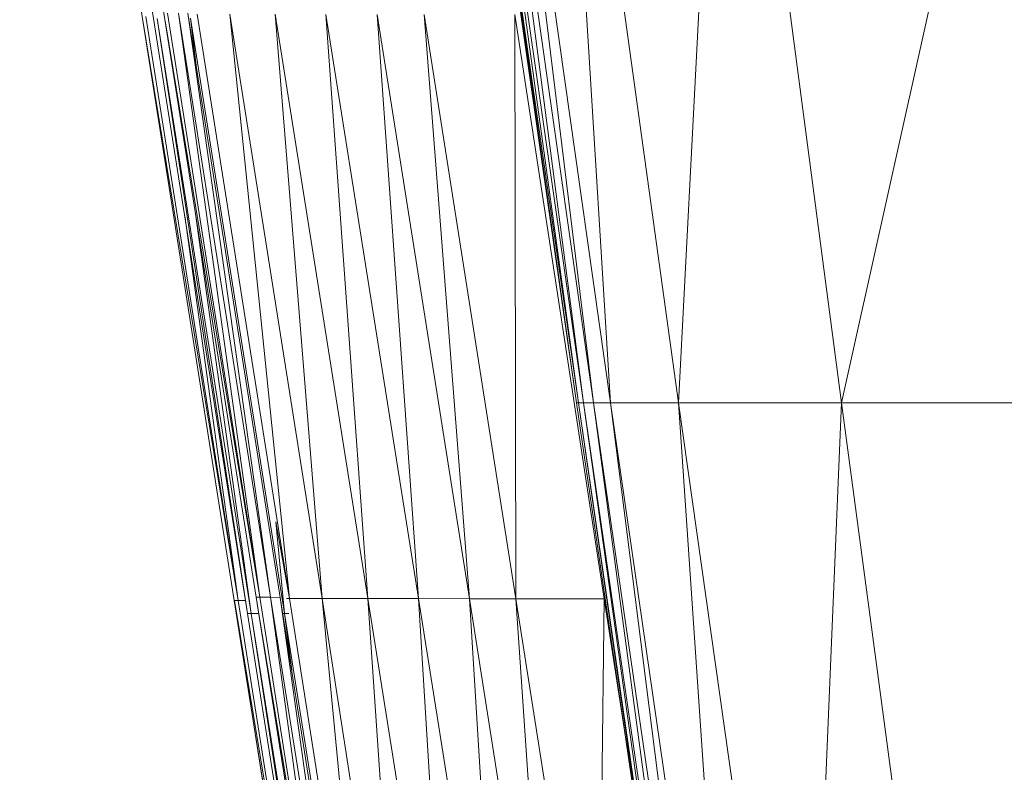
# Model space of a CAD drawing. Extents: x 180 to 9540, y 54 to 2910.
# Tile 13 of 82: x 5954 to 5999, y 938 to 972. Entities that reach past the tile are written whole.
import ezdxf
from ezdxf.xclip import XClip

# ---------------------------------------------------------------- set-up
doc = ezdxf.new("R2010")
doc.units = 0
doc.header["$MEASUREMENT"] = 0
doc.header["$XCLIPFRAME"] = 0
doc.layers.add('820-G Rysunki Obrazki', color=7, linetype='Continuous')

# ---------------------------------------------------------------- blocks, each defined once
blk = doc.blocks.new('Rysunek_2_2', base_point=(4248.051, 809.799))
at = {"color": 150, "linetype": 'Continuous', "lineweight": 13, "ltscale": 0.5}
for p, q in [((5979.661, 954.26), (5973.907, 994.416)), ((5973.907, 994.416), (5979.584, 954.26)), ((5974.147, 994.416), (5979.891, 954.26)), ((5974.147, 994.416), (5979.661, 954.26)), ((5974.626, 994.416), (5980.352, 954.26)), ((5974.626, 994.416), (5979.891, 954.26)), ((5975.425, 994.416), (5981.12, 954.26)), ((5975.425, 994.416), (5980.352, 954.26)), ((5984.188, 954.26), (5978.618, 994.416)), ((5978.618, 994.416), (5981.12, 954.26)), ((5986.279, 994.416), (5984.188, 954.26)), ((5991.551, 954.26), (5986.279, 994.416)), ((5991.551, 954.26), (6000.482, 994.416)), ((5962.252, 957.119), (5959.949, 971.724)), ((5964.288, 945.311), (5959.952, 971.725)), ((5960.122, 971.726), (5964.288, 945.311)), ((5960.937, 971.88), (5963.24, 957.275)), ((5961.096, 971.879), (5965.262, 945.465)), ((5961.586, 971.879), (5965.754, 945.464)), ((5961.586, 971.879), (5965.262, 945.465)), ((5966.187, 945.454), (5962.017, 971.869)), ((5962.017, 971.869), (5965.754, 945.464)), ((5962.43, 971.826), (5966.604, 945.411)), ((5963.907, 971.826), (5968.088, 945.411)), ((5963.907, 971.826), (5966.604, 945.411)), ((5965.964, 971.822), (5968.088, 945.411)), ((5965.964, 971.822), (5970.153, 945.406)), ((5972.442, 945.4), (5968.254, 971.818)), ((5968.254, 971.818), (5970.153, 945.406)), ((5970.565, 971.814), (5974.741, 945.397)), ((5972.442, 945.4), (5970.565, 971.814)), ((5972.687, 971.813), (5976.832, 945.395)), ((5974.741, 945.397), (5972.687, 971.813)), ((5976.791, 971.811), (5976.832, 945.395)), ((5976.791, 971.811), (5980.834, 945.394)), ((5960.636, 971.637), (5964.879, 944.726)), ((5964.711, 944.726), (5960.636, 971.637)), ((5965.262, 945.465), (5960.993, 971.521)), ((5962.391, 969.5), (5962.132, 971.64)), ((5966.383, 944.732), (5962.132, 971.64)), ((5962.35, 962.903), (5964.879, 944.726)), ((5961.875, 962.711), (5964.288, 945.311)), ((5964.71, 944.726), (5962.365, 959.606)), ((5982.504, 934.293), (5979.584, 954.26)), ((5979.584, 954.26), (5979.661, 954.26)), ((5985.457, 914.101), (5979.661, 954.26)), ((5985.531, 914.101), (5979.661, 954.26)), ((5979.661, 954.26), (5979.891, 954.26)), ((5979.891, 954.26), (5980.352, 954.26)), ((5985.531, 914.101), (5979.891, 954.26)), ((5985.752, 914.101), (5979.891, 954.26)), ((5980.352, 954.26), (5981.12, 954.26)), ((5980.352, 954.26), (5986.193, 914.101)), ((5985.752, 914.101), (5980.352, 954.26)), ((5981.12, 954.26), (5984.188, 954.26)), ((5986.193, 914.101), (5981.12, 954.26)), ((5986.93, 914.101), (5981.12, 954.26)), ((5986.93, 914.101), (5984.188, 954.26)), ((5989.872, 914.101), (5984.188, 954.26)), ((5984.188, 954.26), (5991.551, 954.26)), ((5989.872, 914.101), (5991.551, 954.26)), ((6005.203, 954.26), (5991.551, 954.26)), ((5996.931, 914.101), (5991.551, 954.26)), ((5965.985, 948.872), (5966.604, 945.411)), ((5965.985, 948.872), (5966.383, 944.732)), ((5980.858, 945.548), (5980.834, 945.394)), ((5966.176, 932.229), (5964.114, 945.31)), ((5964.117, 945.31), (5964.288, 945.311)), ((5964.117, 945.31), (5968.029, 921.647)), ((5964.618, 945.312), (5964.288, 945.311)), ((5964.288, 945.311), (5968.029, 921.647)), ((5967.164, 932.385), (5965.102, 945.466)), ((5965.262, 945.465), (5965.102, 945.465)), ((5969.002, 921.8), (5965.15, 945.158)), ((5965.754, 945.464), (5965.262, 945.465)), ((5965.262, 945.465), (5969.002, 921.8)), ((5969.002, 921.8), (5965.754, 945.464)), ((5969.524, 921.777), (5965.754, 945.464)), ((5966.187, 945.454), (5965.754, 945.464)), ((5969.524, 921.777), (5966.187, 945.454)), ((5969.931, 921.794), (5966.187, 945.454)), ((5966.475, 945.409), (5966.604, 945.411)), ((5966.604, 945.411), (5968.088, 945.411)), ((5966.604, 945.411), (5970.317, 921.75)), ((5968.088, 945.411), (5970.153, 945.406)), ((5970.317, 921.75), (5968.088, 945.411)), ((5971.74, 921.722), (5968.088, 945.411)), ((5971.74, 921.722), (5970.153, 945.406)), ((5972.442, 945.4), (5970.153, 945.406)), ((5970.153, 945.406), (5973.877, 921.738)), ((5973.877, 921.738), (5972.442, 945.4)), ((5976.188, 921.739), (5972.442, 945.4)), ((5972.442, 945.4), (5974.741, 945.397)), ((5976.832, 945.395), (5974.741, 945.397)), ((5974.741, 945.397), (5976.188, 921.739)), ((5974.741, 945.397), (5978.475, 921.734)), ((5976.832, 945.395), (5980.834, 945.394)), ((5976.832, 945.395), (5978.475, 921.734)), ((5976.832, 945.395), (5980.539, 921.733)), ((5980.539, 921.733), (5980.834, 945.394)), ((5980.881, 945.394), (5980.834, 945.394)), ((5980.834, 945.394), (5981.937, 938.174)), ((5964.711, 944.726), (5964.879, 944.726)), ((5965.216, 944.728), (5964.879, 944.726)), ((5964.879, 944.726), (5969.911, 912.805)), ((5969.757, 912.716), (5964.879, 944.726)), ((5966.302, 944.732), (5966.383, 944.732)), ((5966.581, 944.733), (5966.383, 944.732)), ((5966.707, 942.169), (5966.383, 944.732)), ((5971.438, 912.727), (5966.383, 944.732))]:
    blk.add_line(p, q, dxfattribs=at)
at = {"color": 150, "linetype": 'Continuous', "lineweight": 13, "ltscale": 0.5, "flags": 128}
for points in [[(5971.432, 1012.296), (5971.669, 1011.113), (5971.908, 1009.916), (5972.862, 1002.21), (5973.827, 994.416), (5976.689, 974.451), (5979.584, 954.26), (5982.504, 934.293), (5985.457, 914.101), (5986.598, 906.303), (5987.725, 898.591)], [(5955.444, 1011.832), (5955.078, 1011.06), (5954.636, 1010.126), (5954.538, 1009.182), (5954.416, 1008.023), (5954.491, 1007.025), (5954.582, 1005.791), (5954.733, 1004.824), (5954.92, 1003.628), (5955.053, 1002.782), (5955.218, 1001.736), (5955.516, 999.842), (5955.885, 997.501), (5956.533, 993.391), (5957.334, 988.309), (5958.503, 980.895), (5959.949, 971.724), (5962.252, 957.119), (5964.114, 945.31), (5966.176, 932.229)], [(5955.8, 1011.524), (5955.472, 1010.816), (5955.075, 1009.959), (5954.997, 1009.074), (5954.9, 1007.987), (5954.98, 1007.02), (5955.079, 1005.826), (5955.229, 1004.874), (5955.415, 1003.696), (5955.548, 1002.854), (5955.712, 1001.814), (5956.01, 999.92), (5956.379, 997.578), (5957.027, 993.469), (5957.828, 988.387), (5959.008, 980.898), (5960.468, 971.637), (5962.365, 959.606), (5964.71, 944.726), (5966.966, 930.415), (5969.756, 912.716), (5972.014, 898.39), (5974.807, 880.671)], [(5967.164, 932.385), (5965.102, 945.466), (5963.24, 957.275), (5960.937, 971.88), (5959.491, 981.05), (5958.322, 988.465), (5957.521, 993.547), (5956.873, 997.656), (5956.504, 999.998), (5956.205, 1001.892), (5956.042, 1002.926), (5955.91, 1003.763), (5955.725, 1004.923), (5955.576, 1005.861), (5955.47, 1007.016), (5955.384, 1007.95), (5955.456, 1008.965), (5955.514, 1009.792), (5955.865, 1010.571), (5956.156, 1011.216)]]:
    blk.add_lwpolyline(points, dxfattribs=at)

msp = doc.modelspace()

# ---------------------------------------------------------------- block references
at = {"layer": '820-G Rysunki Obrazki', "color": 7, "linetype": 'Continuous', "lineweight": 13, "ltscale": 0.1}
ref = msp.add_blockref('Rysunek_2_2', (4248.051, 809.799), dxfattribs=at)
XClip(ref).set_block_clipping_path([(4133.6196216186, 305.1003815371), (8557.1514411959, 2650.020916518)])

doc.saveas('drawing.dxf')
